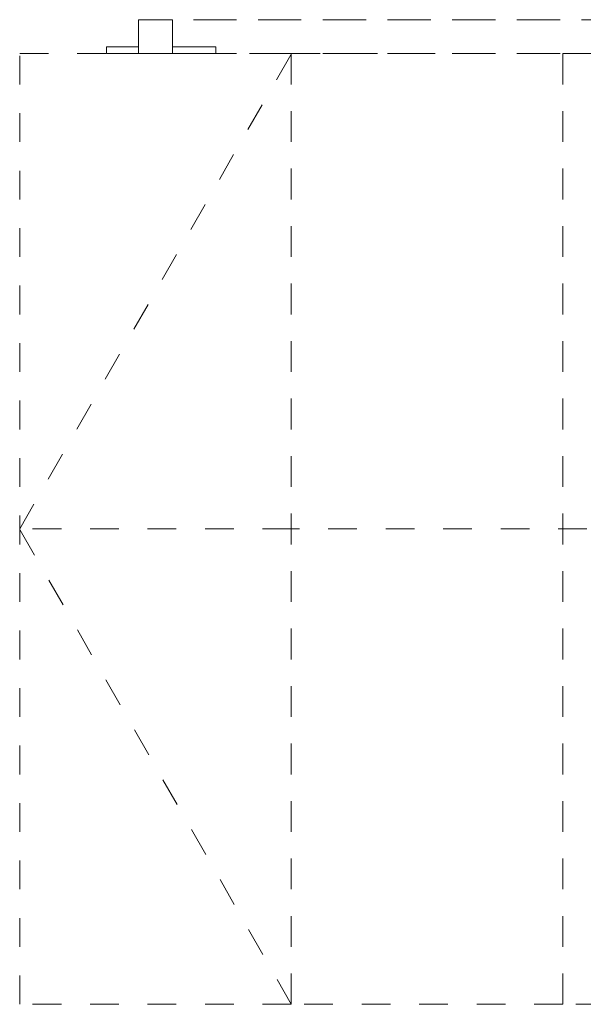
# Model space of a CAD drawing. Header units: millimetres. Extents: x -30 to 102382, y -31808 to 51594.
# Tile 42 of 172: x 42030 to 42860, y 15825 to 17275. Entities that reach past the tile are written whole.
import ezdxf

# ---------------------------------------------------------------- set-up
doc = ezdxf.new("R2010")
doc.units = ezdxf.units.MM
doc.header["$MEASUREMENT"] = 0
for name, pattern in [('Dashed Small', [84.666667, 42.333333, -42.333333]), ('Hidden Line', [95.25, 63.5, -31.75]), ('Kontuurjoon 01', [95.25, 63.5, -31.75])]:
    doc.linetypes.add(name, pattern=pattern)
doc.layers.add('14 Piire välisosa.AR', color=7, linetype='Continuous')
doc.layers.add('15 Trepp välisosa.AR', color=7, linetype='Continuous')

# ---------------------------------------------------------------- blocks, each defined once
blk = doc.blocks.new('Piire VP-02-04[595]_2', base_point=(48430, 17225))
at = {"layer": '14 Piire välisosa.AR', "color": 7, "linetype": 'Hidden Line', "lineweight": 20}
for p, q in [((42205, 17275), (42205, 17225)), ((42255, 17275), (42205, 17275)), ((42255, 17225), (42255, 17275)), ((42205, 17225), (42255, 17225))]:
    blk.add_line(p, q, dxfattribs=at)
at = {"layer": '14 Piire välisosa.AR', "color": 7, "linetype": 'Kontuurjoon 01', "lineweight": 20}
for p, q in [((48255, 17275), (42205, 17275)), ((42205, 17225), (42205, 17275)), ((42205, 17235), (42157.7, 17235)), ((42157.7, 17225), (42157.7, 17235)), ((42205, 17225), (42205, 17235)), ((42318.6, 17235), (42255, 17235)), ((42255, 17225), (42255, 17235)), ((42318.6, 17225), (42318.6, 17235)), ((42205, 17225), (42157.7, 17225)), ((48255, 17225), (42205, 17225)), ((42318.6, 17225), (42255, 17225))]:
    blk.add_line(p, q, dxfattribs=at)

msp = doc.modelspace()

# ---------------------------------------------------------------- linework, layer by layer
at = {"layer": '15 Trepp välisosa.AR', "color": 7, "linetype": 'Dashed Small', "lineweight": 20}
for p, q in [((42030, 15825), (42030, 17225)), ((42030, 17225), (42430, 17225)), ((42030, 16525), (42430, 17225)), ((42430, 15825), (42430, 17225)), ((42430, 17225), (42830, 17225)), ((42430, 17225), (42430, 15825)), ((42830, 15825), (42830, 17225)), ((42830, 17225), (43230, 17225)), ((42830, 17225), (42830, 15825)), ((42430, 16525), (42030, 16525)), ((42430, 15825), (42030, 16525)), ((48030, 16525), (42430, 16525)), ((42430, 15825), (42030, 15825)), ((42830, 15825), (42430, 15825)), ((43230, 15825), (42830, 15825))]:
    msp.add_line(p, q, dxfattribs=at)

# ---------------------------------------------------------------- block references
at = {"layer": '14 Piire välisosa.AR', "color": 7, "linetype": 'Continuous', "lineweight": 20}
msp.add_blockref('Piire VP-02-04[595]_2', (48430, 17225), dxfattribs=at)

doc.saveas('drawing.dxf')
